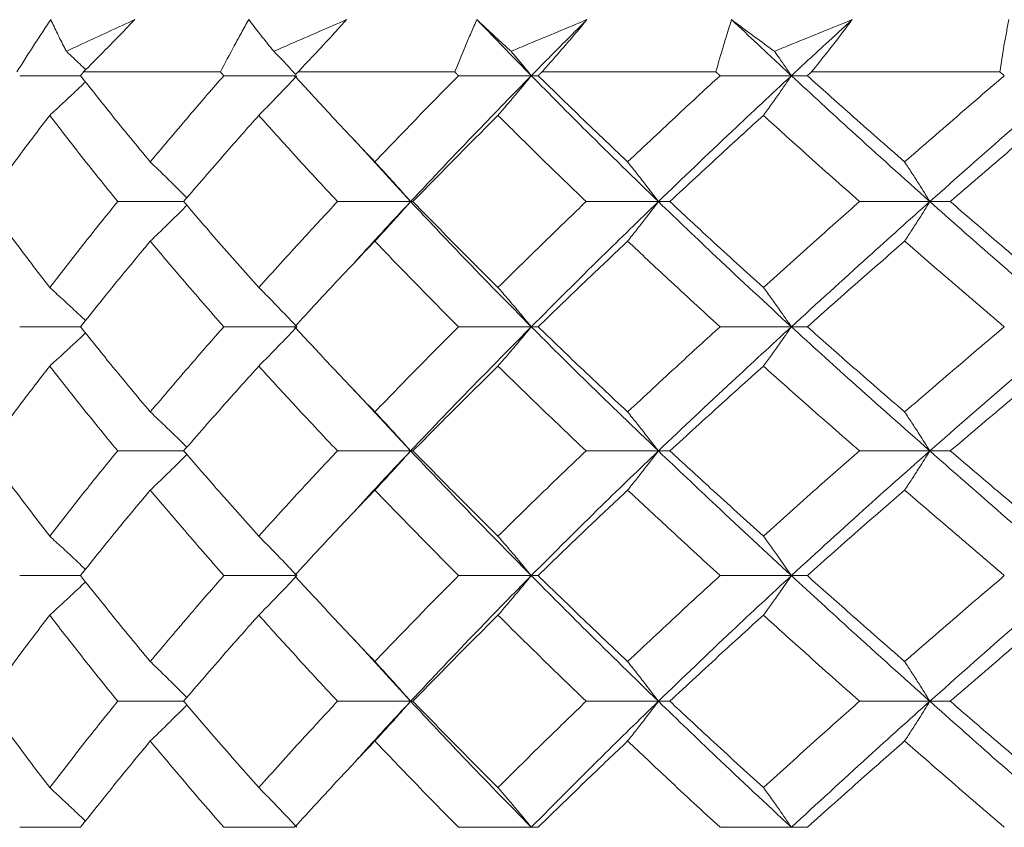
# Model space of a CAD drawing. Header units: inches. Extents: x 1 to 19.9, y 2.6 to 16.1.
# Tile 42 of 70: x 10.714 to 10.997, y 14.665 to 14.897. Entities that reach past the tile are written whole.
import ezdxf

# ---------------------------------------------------------------- set-up
doc = ezdxf.new("R2010")
doc.units = ezdxf.units.IN
doc.header["$MEASUREMENT"] = 0

msp = doc.modelspace()

# ---------------------------------------------------------------- linework, layer by layer
at = {"color": 7, "linetype": 'Continuous', "lineweight": 15}
for p, q in [((10.73227, 14.88249), (10.7716, 14.88249)), ((10.79386, 14.88249), (10.83884, 14.88249)), ((10.8639, 14.88249), (10.91382, 14.88249)), ((10.94128, 14.88249), (10.99535, 14.88249)), ((10.73141, 14.8814), (10.71395, 14.8814)), ((10.79288, 14.8814), (10.77254, 14.8814)), ((10.86082, 14.8814), (10.83991, 14.8814)), ((10.86082, 14.8814), (10.8628, 14.8814)), ((10.93549, 14.8814), (10.915, 14.8814)), ((10.93549, 14.8814), (10.94008, 14.8814)), ((10.82619, 14.84523), (10.80996, 14.86295)), ((10.76102, 14.84523), (10.74209, 14.84523)), ((10.82619, 14.84523), (10.80519, 14.84523)), ((10.82619, 14.84523), (10.82684, 14.84523)), ((10.89731, 14.84523), (10.87656, 14.84523)), ((10.89731, 14.84523), (10.90059, 14.84523)), ((10.97524, 14.84523), (10.95507, 14.84523)), ((10.97524, 14.84523), (10.9811, 14.84523)), ((10.73141, 14.80925), (10.71395, 14.80925)), ((10.79288, 14.80925), (10.77254, 14.80925)), ((10.86082, 14.80925), (10.83991, 14.80925)), ((10.86082, 14.80925), (10.8628, 14.80925)), ((10.93549, 14.80925), (10.915, 14.80925)), ((10.93549, 14.80925), (10.94008, 14.80925)), ((10.82619, 14.77359), (10.8098, 14.79121)), ((10.76102, 14.77359), (10.74209, 14.77359)), ((10.82619, 14.77359), (10.80519, 14.77359)), ((10.82619, 14.77359), (10.82684, 14.77359)), ((10.89731, 14.77359), (10.87656, 14.77359)), ((10.89731, 14.77359), (10.90059, 14.77359)), ((10.97524, 14.77359), (10.95507, 14.77359)), ((10.97524, 14.77359), (10.9811, 14.77359)), ((10.73141, 14.73776), (10.71395, 14.73776)), ((10.79288, 14.73776), (10.77254, 14.73776)), ((10.86082, 14.73776), (10.83991, 14.73776)), ((10.86082, 14.73776), (10.8628, 14.73776)), ((10.93549, 14.73776), (10.915, 14.73776)), ((10.93549, 14.73776), (10.94008, 14.73776)), ((10.82619, 14.70167), (10.80995, 14.71939)), ((10.76102, 14.70167), (10.74209, 14.70167)), ((10.82619, 14.70167), (10.80519, 14.70167)), ((10.82619, 14.70167), (10.82684, 14.70167)), ((10.89731, 14.70167), (10.87656, 14.70167)), ((10.89731, 14.70167), (10.90059, 14.70167)), ((10.97524, 14.70167), (10.95507, 14.70167)), ((10.97524, 14.70167), (10.9811, 14.70167)), ((10.73141, 14.66546), (10.71395, 14.66546)), ((10.79288, 14.66546), (10.77254, 14.66546)), ((10.86082, 14.66546), (10.83991, 14.66546)), ((10.86082, 14.66546), (10.8628, 14.66546)), ((10.93549, 14.66546), (10.915, 14.66546)), ((10.93549, 14.66546), (10.94008, 14.66546))]:
    msp.add_line(p, q, dxfattribs=at)
for points, knots in [([(10.71315, 14.88249), (10.71473, 14.88498), (10.71709, 14.88871), (10.72037, 14.89372), (10.72204, 14.89623), (10.72288, 14.89749)], [0, 0, 0, 0, 0.49985, 0.749906, 1, 1, 1, 1]), ([(10.72288, 14.89749), (10.7235, 14.89615), (10.72475, 14.89349), (10.72628, 14.89046), (10.72716, 14.88876), (10.72735, 14.8884)], [0, 0, 0, 0, 0.440572, 0.881144, 1, 1, 1, 1]), ([(10.72735, 14.8884), (10.72885, 14.8891), (10.73535, 14.89213), (10.74193, 14.89516), (10.74698, 14.89749)], [0, 0, 0, 0, 0.231715, 1, 1, 1, 1]), ([(10.74698, 14.89749), (10.74577, 14.89623), (10.74275, 14.89309), (10.73786, 14.88809), (10.73413, 14.88435), (10.73227, 14.88249)], [0, 0, 0, 0, 0.249909, 0.624893, 1, 1, 1, 1]), ([(10.7716, 14.88249), (10.7729, 14.88498), (10.77485, 14.88871), (10.77759, 14.89372), (10.779, 14.89623), (10.77971, 14.89749)], [0, 0, 0, 0, 0.49985, 0.749906, 1, 1, 1, 1]), ([(10.77971, 14.89749), (10.78074, 14.89615), (10.78279, 14.89349), (10.78522, 14.89046), (10.78662, 14.88876), (10.78691, 14.8884)], [0, 0, 0, 0, 0.440572, 0.881144, 1, 1, 1, 1]), ([(10.78691, 14.8884), (10.78851, 14.8891), (10.79544, 14.89213), (10.80242, 14.89516), (10.80778, 14.89749)], [0, 0, 0, 0, 0.231715, 1, 1, 1, 1]), ([(10.80778, 14.89749), (10.80664, 14.89623), (10.8038, 14.89309), (10.79917, 14.88809), (10.79563, 14.88435), (10.79386, 14.88249)], [0, 0, 0, 0, 0.249909, 0.624893, 1, 1, 1, 1]), ([(10.83884, 14.88249), (10.83985, 14.88498), (10.84136, 14.88871), (10.84352, 14.89372), (10.84464, 14.89623), (10.84521, 14.89749)], [0, 0, 0, 0, 0.49985, 0.749906, 1, 1, 1, 1]), ([(10.84521, 14.89749), (10.84662, 14.89615), (10.84945, 14.89349), (10.85275, 14.89046), (10.85463, 14.88876), (10.85503, 14.8884)], [0, 0, 0, 0, 0.440572, 0.881144, 1, 1, 1, 1]), ([(10.86082, 14.8814), (10.85788, 14.8844), (10.85263, 14.88976), (10.84747, 14.89513), (10.84521, 14.89749)], [0, 0, 0, 0, 0.559972, 1, 1, 1, 1]), ([(10.85503, 14.8884), (10.8567, 14.8891), (10.86394, 14.89213), (10.87121, 14.89516), (10.8768, 14.89749)], [0, 0, 0, 0, 0.231715, 1, 1, 1, 1]), ([(10.86082, 14.8814), (10.86378, 14.8844), (10.86906, 14.88976), (10.87444, 14.89513), (10.8768, 14.89749)], [0, 0, 0, 0, 0.559972, 1, 1, 1, 1]), ([(10.8768, 14.89749), (10.87575, 14.89623), (10.87313, 14.89309), (10.86884, 14.88809), (10.86555, 14.88435), (10.8639, 14.88249)], [0, 0, 0, 0, 0.249909, 0.624893, 1, 1, 1, 1]), ([(10.91382, 14.88249), (10.91451, 14.88498), (10.91556, 14.88871), (10.91711, 14.89372), (10.91793, 14.89623), (10.91834, 14.89749)], [0, 0, 0, 0, 0.49985, 0.749906, 1, 1, 1, 1]), ([(10.91834, 14.89749), (10.92011, 14.89615), (10.92367, 14.89349), (10.9278, 14.89046), (10.93013, 14.88876), (10.93063, 14.8884)], [0, 0, 0, 0, 0.440572, 0.881144, 1, 1, 1, 1]), ([(10.93549, 14.8814), (10.93227, 14.8844), (10.92651, 14.88976), (10.92084, 14.89513), (10.91834, 14.89749)], [0, 0, 0, 0, 0.559972, 1, 1, 1, 1]), ([(10.93063, 14.8884), (10.93235, 14.8891), (10.93978, 14.89213), (10.94723, 14.89516), (10.95296, 14.89749)], [0, 0, 0, 0, 0.231715, 1, 1, 1, 1]), ([(10.93549, 14.8814), (10.93873, 14.8844), (10.94452, 14.88976), (10.95038, 14.89513), (10.95296, 14.89749)], [0, 0, 0, 0, 0.559972, 1, 1, 1, 1]), ([(10.95296, 14.89749), (10.95201, 14.89623), (10.94965, 14.89309), (10.94578, 14.88809), (10.94278, 14.88435), (10.94128, 14.88249)], [0, 0, 0, 0, 0.249909, 0.624893, 1, 1, 1, 1]), ([(10.99535, 14.88249), (10.99572, 14.88498), (10.99629, 14.88871), (10.99719, 14.89372), (10.9977, 14.89623), (10.99795, 14.89749)], [0, 0, 0, 0, 0.49985, 0.749906, 1, 1, 1, 1]), ([(10.72735, 14.8884), (10.72806, 14.88773), (10.72992, 14.88599), (10.73177, 14.88421), (10.7329, 14.88312)], [0, 0, 0, 0, 0.384164, 1, 1, 1, 1]), ([(10.78691, 14.8884), (10.78756, 14.88773), (10.78966, 14.88554), (10.79175, 14.88331), (10.7932, 14.88176)], [0, 0, 0, 0, 0.305447, 1, 1, 1, 1]), ([(10.85503, 14.8884), (10.85559, 14.88773), (10.85753, 14.88542), (10.85946, 14.88307), (10.86082, 14.8814)], [0, 0, 0, 0, 0.289943, 1, 1, 1, 1]), ([(10.93063, 14.8884), (10.9311, 14.88773), (10.93273, 14.88542), (10.93435, 14.88307), (10.93549, 14.8814)], [0, 0, 0, 0, 0.289943, 1, 1, 1, 1]), ([(10.73141, 14.8814), (10.73157, 14.8816), (10.73186, 14.88196), (10.73214, 14.88233), (10.73227, 14.88249)], [0, 0, 0, 0, 0.559995, 1, 1, 1, 1]), ([(10.77254, 14.8814), (10.77236, 14.8816), (10.77205, 14.88196), (10.77173, 14.88233), (10.7716, 14.88249)], [0, 0, 0, 0, 0.559995, 1, 1, 1, 1]), ([(10.79288, 14.8814), (10.79306, 14.8816), (10.79339, 14.88196), (10.79372, 14.88233), (10.79386, 14.88249)], [0, 0, 0, 0, 0.559995, 1, 1, 1, 1]), ([(10.83991, 14.8814), (10.83971, 14.8816), (10.83935, 14.88196), (10.839, 14.88233), (10.83884, 14.88249)], [0, 0, 0, 0, 0.559995, 1, 1, 1, 1]), ([(10.8628, 14.8814), (10.863, 14.8816), (10.86337, 14.88196), (10.86374, 14.88233), (10.8639, 14.88249)], [0, 0, 0, 0, 0.559995, 1, 1, 1, 1]), ([(10.915, 14.8814), (10.91478, 14.8816), (10.91438, 14.88196), (10.91399, 14.88233), (10.91382, 14.88249)], [0, 0, 0, 0, 0.559995, 1, 1, 1, 1]), ([(10.94008, 14.8814), (10.9403, 14.8816), (10.9407, 14.88196), (10.94111, 14.88233), (10.94128, 14.88249)], [0, 0, 0, 0, 0.559995, 1, 1, 1, 1]), ([(10.99662, 14.8814), (10.99638, 14.8816), (10.99596, 14.88196), (10.99554, 14.88233), (10.99535, 14.88249)], [0, 0, 0, 0, 0.559995, 1, 1, 1, 1]), ([(10.72256, 14.86999), (10.72372, 14.87105), (10.72604, 14.87318), (10.72947, 14.87638), (10.73172, 14.87854), (10.73283, 14.87961)], [0, 0, 0, 0, 0.336048, 0.672096, 1, 1, 1, 1]), ([(10.75144, 14.85661), (10.74763, 14.86124), (10.74082, 14.8695), (10.73429, 14.87776), (10.73141, 14.8814)], [0, 0, 0, 0, 0.559794, 1, 1, 1, 1]), ([(10.75144, 14.85661), (10.75531, 14.86124), (10.76222, 14.8695), (10.76939, 14.87776), (10.77254, 14.8814)], [0, 0, 0, 0, 0.5597943, 1, 1, 1, 1]), ([(10.7826, 14.86999), (10.78365, 14.87105), (10.78574, 14.87318), (10.78939, 14.87697), (10.79197, 14.87973), (10.79354, 14.8814)], [0, 0, 0, 0, 0.2840503, 0.5681006, 1, 1, 1, 1]), ([(10.81592, 14.85661), (10.81155, 14.86124), (10.80375, 14.8695), (10.7962, 14.87776), (10.79288, 14.8814)], [0, 0, 0, 0, 0.5597943, 1, 1, 1, 1]), ([(10.81592, 14.85661), (10.82033, 14.86124), (10.82822, 14.8695), (10.83634, 14.87776), (10.83991, 14.8814)], [0, 0, 0, 0, 0.559794, 1, 1, 1, 1]), ([(10.82619, 14.84523), (10.83252, 14.85197), (10.84384, 14.86402), (10.85563, 14.87609), (10.86082, 14.8814)], [0, 0, 0, 0, 0.5596306, 1, 1, 1, 1]), ([(10.85126, 14.86999), (10.85217, 14.87105), (10.854, 14.87318), (10.85719, 14.87697), (10.85946, 14.87973), (10.86082, 14.8814)], [0, 0, 0, 0, 0.28405, 0.568101, 1, 1, 1, 1]), ([(10.89731, 14.84523), (10.89038, 14.85197), (10.878, 14.86402), (10.86607, 14.87609), (10.86082, 14.8814)], [0, 0, 0, 0, 0.559631, 1, 1, 1, 1]), ([(10.88849, 14.85661), (10.88364, 14.86124), (10.87497, 14.8695), (10.86652, 14.87776), (10.8628, 14.8814)], [0, 0, 0, 0, 0.559794, 1, 1, 1, 1]), ([(10.88849, 14.85661), (10.89338, 14.86124), (10.90213, 14.8695), (10.91106, 14.87776), (10.915, 14.8814)], [0, 0, 0, 0, 0.559794, 1, 1, 1, 1]), ([(10.89731, 14.84523), (10.90432, 14.85197), (10.91686, 14.86402), (10.9298, 14.87609), (10.93549, 14.8814)], [0, 0, 0, 0, 0.559631, 1, 1, 1, 1]), ([(10.92746, 14.86999), (10.92823, 14.87105), (10.92976, 14.87318), (10.93245, 14.87697), (10.93435, 14.87973), (10.93549, 14.8814)], [0, 0, 0, 0, 0.2840503, 0.5681006, 1, 1, 1, 1]), ([(10.97524, 14.84523), (10.96772, 14.85197), (10.95429, 14.86402), (10.94124, 14.87609), (10.93549, 14.8814)], [0, 0, 0, 0, 0.559631, 1, 1, 1, 1]), ([(10.96801, 14.85661), (10.96275, 14.86124), (10.95335, 14.8695), (10.94413, 14.87776), (10.94008, 14.8814)], [0, 0, 0, 0, 0.559794, 1, 1, 1, 1]), ([(10.96801, 14.85661), (10.97331, 14.86124), (10.98277, 14.8695), (10.99238, 14.87776), (10.99662, 14.8814)], [0, 0, 0, 0, 0.559794, 1, 1, 1, 1]), ([(10.97524, 14.84523), (10.98283, 14.85197), (10.99639, 14.86402), (11.01027, 14.87609), (11.01638, 14.8814)], [0, 0, 0, 0, 0.559631, 1, 1, 1, 1]), ([(10.70416, 14.84523), (10.70752, 14.84984), (10.71352, 14.85809), (10.7198, 14.86635), (10.72256, 14.86999)], [0, 0, 0, 0, 0.559703, 1, 1, 1, 1]), ([(10.74209, 14.84523), (10.73837, 14.84984), (10.73173, 14.85809), (10.72537, 14.86635), (10.72256, 14.86999)], [0, 0, 0, 0, 0.559703, 1, 1, 1, 1]), ([(10.76102, 14.84523), (10.76498, 14.84984), (10.77205, 14.85809), (10.77938, 14.86635), (10.7826, 14.86999)], [0, 0, 0, 0, 0.559703, 1, 1, 1, 1]), ([(10.80519, 14.84523), (10.80091, 14.84984), (10.79326, 14.85809), (10.78586, 14.86635), (10.7826, 14.86999)], [0, 0, 0, 0, 0.559703, 1, 1, 1, 1]), ([(10.82684, 14.84523), (10.83134, 14.84984), (10.83937, 14.85809), (10.84763, 14.86635), (10.85126, 14.86999)], [0, 0, 0, 0, 0.559703, 1, 1, 1, 1]), ([(10.87656, 14.84523), (10.87178, 14.84984), (10.86324, 14.85809), (10.85492, 14.86635), (10.85126, 14.86999)], [0, 0, 0, 0, 0.559703, 1, 1, 1, 1]), ([(10.90059, 14.84523), (10.90555, 14.84984), (10.91442, 14.85809), (10.92347, 14.86635), (10.92746, 14.86999)], [0, 0, 0, 0, 0.559703, 1, 1, 1, 1]), ([(10.95507, 14.84523), (10.94987, 14.84984), (10.94057, 14.85809), (10.93147, 14.86635), (10.92746, 14.86999)], [0, 0, 0, 0, 0.559703, 1, 1, 1, 1]), ([(10.9811, 14.84523), (10.98645, 14.84984), (10.99601, 14.85809), (11.00572, 14.86635), (11.00999, 14.86999)], [0, 0, 0, 0, 0.559703, 1, 1, 1, 1]), ([(10.75144, 14.85661), (10.75255, 14.85555), (10.75476, 14.85343), (10.75826, 14.84999), (10.76064, 14.84759), (10.76194, 14.84629)], [0, 0, 0, 0, 0.313206, 0.626411, 1, 1, 1, 1]), ([(10.81592, 14.85661), (10.8169, 14.85555), (10.81886, 14.85343), (10.82229, 14.84964), (10.82472, 14.84689), (10.82619, 14.84523)], [0, 0, 0, 0, 0.284297, 0.568594, 1, 1, 1, 1]), ([(10.88849, 14.85661), (10.88933, 14.85555), (10.89102, 14.85343), (10.89396, 14.84964), (10.89605, 14.84689), (10.89731, 14.84523)], [0, 0, 0, 0, 0.284297, 0.568594, 1, 1, 1, 1]), ([(10.96801, 14.85661), (10.9687, 14.85555), (10.97008, 14.85343), (10.9725, 14.84964), (10.97421, 14.84689), (10.97524, 14.84523)], [0, 0, 0, 0, 0.2842971, 0.5685943, 1, 1, 1, 1]), ([(10.72256, 14.82056), (10.71905, 14.82516), (10.71278, 14.83337), (10.7068, 14.8416), (10.70416, 14.84523)], [0, 0, 0, 0, 0.559504, 1, 1, 1, 1]), ([(10.72256, 14.82056), (10.72613, 14.82516), (10.73251, 14.83337), (10.73916, 14.8416), (10.74209, 14.84523)], [0, 0, 0, 0, 0.559504, 1, 1, 1, 1]), ([(10.75144, 14.83386), (10.75255, 14.83492), (10.75476, 14.83704), (10.75826, 14.84047), (10.76065, 14.84286), (10.76194, 14.84417)], [0, 0, 0, 0, 0.313439, 0.626878, 1, 1, 1, 1]), ([(10.7826, 14.82056), (10.7785, 14.82516), (10.77118, 14.83337), (10.76413, 14.8416), (10.76102, 14.84523)], [0, 0, 0, 0, 0.559504, 1, 1, 1, 1]), ([(10.7826, 14.82056), (10.78675, 14.82516), (10.79417, 14.83337), (10.80182, 14.8416), (10.80519, 14.84523)], [0, 0, 0, 0, 0.559504, 1, 1, 1, 1]), ([(10.80996, 14.82758), (10.81049, 14.82817), (10.81575, 14.83404), (10.82124, 14.83993), (10.82619, 14.84523)], [0, 0, 0, 0, 0.100589, 1, 1, 1, 1]), ([(10.81592, 14.83386), (10.8169, 14.83492), (10.81887, 14.83704), (10.82229, 14.84082), (10.82472, 14.84357), (10.82619, 14.84523)], [0, 0, 0, 0, 0.284475, 0.568949, 1, 1, 1, 1]), ([(10.86082, 14.80925), (10.85423, 14.81595), (10.84244, 14.82792), (10.83116, 14.83993), (10.82619, 14.84523)], [0, 0, 0, 0, 0.559203, 1, 1, 1, 1]), ([(10.85126, 14.82056), (10.84664, 14.82516), (10.83839, 14.83337), (10.83038, 14.8416), (10.82684, 14.84523)], [0, 0, 0, 0, 0.559504, 1, 1, 1, 1]), ([(10.85126, 14.82056), (10.85592, 14.82516), (10.86426, 14.83337), (10.8728, 14.8416), (10.87656, 14.84523)], [0, 0, 0, 0, 0.559504, 1, 1, 1, 1]), ([(10.86082, 14.80925), (10.86751, 14.81595), (10.87947, 14.82792), (10.89185, 14.83993), (10.89731, 14.84523)], [0, 0, 0, 0, 0.559203, 1, 1, 1, 1]), ([(10.88849, 14.83386), (10.88933, 14.83492), (10.89102, 14.83704), (10.89396, 14.84082), (10.89605, 14.84357), (10.89731, 14.84523)], [0, 0, 0, 0, 0.284475, 0.568949, 1, 1, 1, 1]), ([(10.93549, 14.80925), (10.92826, 14.81595), (10.91532, 14.82792), (10.90282, 14.83993), (10.89731, 14.84523)], [0, 0, 0, 0, 0.5592027, 1, 1, 1, 1]), ([(10.92746, 14.82056), (10.92239, 14.82516), (10.91334, 14.83337), (10.90449, 14.8416), (10.90059, 14.84523)], [0, 0, 0, 0, 0.559504, 1, 1, 1, 1]), ([(10.92746, 14.82056), (10.93256, 14.82516), (10.94168, 14.83337), (10.95097, 14.8416), (10.95507, 14.84523)], [0, 0, 0, 0, 0.559504, 1, 1, 1, 1]), ([(10.93549, 14.80925), (10.94281, 14.81595), (10.9559, 14.82792), (10.96932, 14.83993), (10.97524, 14.84523)], [0, 0, 0, 0, 0.559203, 1, 1, 1, 1]), ([(10.96801, 14.83386), (10.9687, 14.83492), (10.97009, 14.83704), (10.9725, 14.84082), (10.97421, 14.84357), (10.97524, 14.84523)], [0, 0, 0, 0, 0.284475, 0.568949, 1, 1, 1, 1]), ([(11.01638, 14.80925), (11.00861, 14.81595), (10.99473, 14.82792), (10.9812, 14.83993), (10.97524, 14.84523)], [0, 0, 0, 0, 0.559203, 1, 1, 1, 1]), ([(11.00999, 14.82056), (11.00456, 14.82516), (10.99485, 14.83337), (10.9853, 14.8416), (10.9811, 14.84523)], [0, 0, 0, 0, 0.559504, 1, 1, 1, 1]), ([(10.73141, 14.80925), (10.73508, 14.81384), (10.74163, 14.82203), (10.74844, 14.83024), (10.75144, 14.83386)], [0, 0, 0, 0, 0.559413, 1, 1, 1, 1]), ([(10.77254, 14.80925), (10.76853, 14.81384), (10.76137, 14.82203), (10.75448, 14.83024), (10.75144, 14.83386)], [0, 0, 0, 0, 0.559413, 1, 1, 1, 1]), ([(10.79288, 14.80925), (10.79711, 14.81384), (10.80468, 14.82203), (10.81248, 14.83024), (10.81592, 14.83386)], [0, 0, 0, 0, 0.559413, 1, 1, 1, 1]), ([(10.83991, 14.80925), (10.83537, 14.81384), (10.82725, 14.82203), (10.81938, 14.83024), (10.81592, 14.83386)], [0, 0, 0, 0, 0.559413, 1, 1, 1, 1]), ([(10.8628, 14.80925), (10.86754, 14.81384), (10.876, 14.82203), (10.88467, 14.83024), (10.88849, 14.83386)], [0, 0, 0, 0, 0.559413, 1, 1, 1, 1]), ([(10.915, 14.80925), (10.91, 14.81384), (10.90106, 14.82203), (10.89233, 14.83024), (10.88849, 14.83386)], [0, 0, 0, 0, 0.559413, 1, 1, 1, 1]), ([(10.94008, 14.80925), (10.94524, 14.81384), (10.95448, 14.82203), (10.96387, 14.83024), (10.96801, 14.83386)], [0, 0, 0, 0, 0.559413, 1, 1, 1, 1]), ([(10.99662, 14.80925), (10.99124, 14.81384), (10.98162, 14.82203), (10.97217, 14.83024), (10.96801, 14.83386)], [0, 0, 0, 0, 0.559413, 1, 1, 1, 1]), ([(10.72256, 14.82056), (10.72373, 14.8195), (10.72605, 14.81739), (10.72948, 14.81421), (10.73173, 14.81207), (10.73284, 14.81102)], [0, 0, 0, 0, 0.337093, 0.674187, 1, 1, 1, 1]), ([(10.7826, 14.82056), (10.78365, 14.8195), (10.78574, 14.81739), (10.78939, 14.81363), (10.79198, 14.8109), (10.79354, 14.80925)], [0, 0, 0, 0, 0.285003, 0.570006, 1, 1, 1, 1]), ([(10.85126, 14.82056), (10.85218, 14.8195), (10.85401, 14.81739), (10.8572, 14.81363), (10.85946, 14.8109), (10.86082, 14.80925)], [0, 0, 0, 0, 0.2850029, 0.5700059, 1, 1, 1, 1]), ([(10.92746, 14.82056), (10.92823, 14.8195), (10.92977, 14.81739), (10.93245, 14.81363), (10.93435, 14.8109), (10.93549, 14.80925)], [0, 0, 0, 0, 0.285003, 0.570006, 1, 1, 1, 1]), ([(10.75144, 14.7848), (10.74763, 14.78935), (10.74082, 14.79749), (10.73429, 14.80565), (10.73141, 14.80925)], [0, 0, 0, 0, 0.559215, 1, 1, 1, 1]), ([(10.75144, 14.7848), (10.75531, 14.78935), (10.76222, 14.79749), (10.76938, 14.80565), (10.77254, 14.80925)], [0, 0, 0, 0, 0.559215, 1, 1, 1, 1]), ([(10.7826, 14.79798), (10.78365, 14.79903), (10.78575, 14.80114), (10.7894, 14.80489), (10.79198, 14.80761), (10.79354, 14.80925)], [0, 0, 0, 0, 0.285309, 0.570618, 1, 1, 1, 1]), ([(10.81592, 14.7848), (10.81155, 14.78935), (10.80375, 14.79749), (10.7962, 14.80565), (10.79288, 14.80925)], [0, 0, 0, 0, 0.559215, 1, 1, 1, 1]), ([(10.81592, 14.7848), (10.82033, 14.78935), (10.82822, 14.79749), (10.83633, 14.80565), (10.83991, 14.80925)], [0, 0, 0, 0, 0.559215, 1, 1, 1, 1]), ([(10.82619, 14.77359), (10.83252, 14.78022), (10.84385, 14.79209), (10.85563, 14.804), (10.86082, 14.80925)], [0, 0, 0, 0, 0.559075, 1, 1, 1, 1]), ([(10.85126, 14.79798), (10.85218, 14.79903), (10.85401, 14.80114), (10.85721, 14.80489), (10.85946, 14.80761), (10.86082, 14.80925)], [0, 0, 0, 0, 0.285309, 0.570618, 1, 1, 1, 1]), ([(10.89731, 14.77359), (10.89038, 14.78022), (10.87799, 14.79209), (10.86607, 14.804), (10.86082, 14.80925)], [0, 0, 0, 0, 0.559075, 1, 1, 1, 1]), ([(10.88849, 14.7848), (10.88364, 14.78935), (10.87497, 14.79749), (10.86652, 14.80565), (10.8628, 14.80925)], [0, 0, 0, 0, 0.559215, 1, 1, 1, 1]), ([(10.88849, 14.7848), (10.89338, 14.78935), (10.90213, 14.79749), (10.91106, 14.80565), (10.915, 14.80925)], [0, 0, 0, 0, 0.559215, 1, 1, 1, 1]), ([(10.89731, 14.77359), (10.90432, 14.78022), (10.91687, 14.79209), (10.9298, 14.804), (10.93549, 14.80925)], [0, 0, 0, 0, 0.559075, 1, 1, 1, 1]), ([(10.92746, 14.79798), (10.92823, 14.79903), (10.92977, 14.80114), (10.93246, 14.80489), (10.93435, 14.80761), (10.93549, 14.80925)], [0, 0, 0, 0, 0.285309, 0.570618, 1, 1, 1, 1]), ([(10.97524, 14.77359), (10.96772, 14.78022), (10.95428, 14.79209), (10.94124, 14.804), (10.93549, 14.80925)], [0, 0, 0, 0, 0.559075, 1, 1, 1, 1]), ([(10.96801, 14.7848), (10.96275, 14.78935), (10.95335, 14.79749), (10.94414, 14.80565), (10.94008, 14.80925)], [0, 0, 0, 0, 0.559215, 1, 1, 1, 1]), ([(10.96801, 14.7848), (10.97331, 14.78935), (10.98277, 14.79749), (10.99238, 14.80565), (10.99662, 14.80925)], [0, 0, 0, 0, 0.559215, 1, 1, 1, 1]), ([(10.97524, 14.77359), (10.98283, 14.78022), (10.9964, 14.79209), (11.01027, 14.804), (11.01638, 14.80925)], [0, 0, 0, 0, 0.559075, 1, 1, 1, 1]), ([(10.72256, 14.79798), (10.72373, 14.79903), (10.72606, 14.80114), (10.72949, 14.8043), (10.73173, 14.80644), (10.73283, 14.80749)], [0, 0, 0, 0, 0.3375291, 0.6750582, 1, 1, 1, 1]), ([(10.70416, 14.77359), (10.70752, 14.77813), (10.71352, 14.78625), (10.7198, 14.79439), (10.72256, 14.79798)], [0, 0, 0, 0, 0.559555, 1, 1, 1, 1]), ([(10.74209, 14.77359), (10.73837, 14.77813), (10.73173, 14.78625), (10.72537, 14.79439), (10.72256, 14.79798)], [0, 0, 0, 0, 0.559555, 1, 1, 1, 1]), ([(10.76102, 14.77359), (10.76498, 14.77813), (10.77205, 14.78625), (10.77938, 14.79439), (10.7826, 14.79798)], [0, 0, 0, 0, 0.559555, 1, 1, 1, 1]), ([(10.80519, 14.77359), (10.80091, 14.77813), (10.79325, 14.78625), (10.78586, 14.79439), (10.7826, 14.79798)], [0, 0, 0, 0, 0.559555, 1, 1, 1, 1]), ([(10.82684, 14.77359), (10.83134, 14.77813), (10.83937, 14.78625), (10.84763, 14.79439), (10.85126, 14.79798)], [0, 0, 0, 0, 0.559555, 1, 1, 1, 1]), ([(10.87656, 14.77359), (10.87178, 14.77813), (10.86324, 14.78625), (10.85492, 14.79439), (10.85126, 14.79798)], [0, 0, 0, 0, 0.559555, 1, 1, 1, 1]), ([(10.90059, 14.77359), (10.90555, 14.77813), (10.91442, 14.78625), (10.92347, 14.79439), (10.92746, 14.79798)], [0, 0, 0, 0, 0.559555, 1, 1, 1, 1]), ([(10.95507, 14.77359), (10.94987, 14.77813), (10.94057, 14.78625), (10.93147, 14.79439), (10.92746, 14.79798)], [0, 0, 0, 0, 0.559555, 1, 1, 1, 1]), ([(10.9811, 14.77359), (10.98645, 14.77813), (10.99601, 14.78625), (11.00572, 14.79439), (11.00999, 14.79798)], [0, 0, 0, 0, 0.559555, 1, 1, 1, 1]), ([(10.75144, 14.7848), (10.75255, 14.78375), (10.75478, 14.78165), (10.75828, 14.77827), (10.76066, 14.77591), (10.76194, 14.77463)], [0, 0, 0, 0, 0.314918, 0.629837, 1, 1, 1, 1]), ([(10.81592, 14.7848), (10.8169, 14.78375), (10.81888, 14.78165), (10.82231, 14.77792), (10.82473, 14.77521), (10.82619, 14.77359)], [0, 0, 0, 0, 0.285861, 0.571724, 1, 1, 1, 1]), ([(10.88849, 14.7848), (10.88934, 14.78375), (10.89103, 14.78165), (10.89398, 14.77792), (10.89606, 14.77521), (10.89731, 14.77359)], [0, 0, 0, 0, 0.285861, 0.571724, 1, 1, 1, 1]), ([(10.96801, 14.7848), (10.96871, 14.78375), (10.9701, 14.78165), (10.97251, 14.77792), (10.97422, 14.77521), (10.97524, 14.77359)], [0, 0, 0, 0, 0.285861, 0.571724, 1, 1, 1, 1]), ([(10.72256, 14.74909), (10.71905, 14.75368), (10.71279, 14.76186), (10.7068, 14.77001), (10.70416, 14.77359)], [0, 0, 0, 0, 0.560736, 1, 1, 1, 1]), ([(10.72256, 14.74909), (10.72614, 14.75368), (10.73251, 14.76186), (10.73916, 14.77001), (10.74209, 14.77359)], [0, 0, 0, 0, 0.560736, 1, 1, 1, 1]), ([(10.75144, 14.76233), (10.75255, 14.76339), (10.75477, 14.7655), (10.75827, 14.76889), (10.76065, 14.77126), (10.76194, 14.77254)], [0, 0, 0, 0, 0.314579, 0.629159, 1, 1, 1, 1]), ([(10.7826, 14.74909), (10.7785, 14.75368), (10.77119, 14.76186), (10.76413, 14.77001), (10.76102, 14.77359)], [0, 0, 0, 0, 0.560736, 1, 1, 1, 1]), ([(10.7826, 14.74909), (10.78675, 14.75368), (10.79416, 14.76186), (10.80182, 14.77001), (10.80519, 14.77359)], [0, 0, 0, 0, 0.560736, 1, 1, 1, 1]), ([(10.80996, 14.75608), (10.8105, 14.75668), (10.81574, 14.76254), (10.82125, 14.76836), (10.82619, 14.77359)], [0, 0, 0, 0, 0.102959, 1, 1, 1, 1]), ([(10.81592, 14.76233), (10.8169, 14.76339), (10.81887, 14.7655), (10.8223, 14.76924), (10.82473, 14.77196), (10.82619, 14.77359)], [0, 0, 0, 0, 0.285509, 0.571018, 1, 1, 1, 1]), ([(10.86082, 14.73776), (10.85422, 14.74448), (10.84246, 14.75644), (10.83115, 14.76836), (10.82619, 14.77359)], [0, 0, 0, 0, 0.561021, 1, 1, 1, 1]), ([(10.85126, 14.74909), (10.84664, 14.75368), (10.8384, 14.76186), (10.83037, 14.77001), (10.82684, 14.77359)], [0, 0, 0, 0, 0.560736, 1, 1, 1, 1]), ([(10.85126, 14.74909), (10.85593, 14.75368), (10.86425, 14.76186), (10.8728, 14.77001), (10.87656, 14.77359)], [0, 0, 0, 0, 0.560736, 1, 1, 1, 1]), ([(10.86082, 14.73776), (10.86752, 14.74448), (10.87945, 14.75644), (10.89186, 14.76836), (10.89731, 14.77359)], [0, 0, 0, 0, 0.561021, 1, 1, 1, 1]), ([(10.88849, 14.76233), (10.88933, 14.76339), (10.89103, 14.7655), (10.89397, 14.76924), (10.89605, 14.77196), (10.89731, 14.77359)], [0, 0, 0, 0, 0.285509, 0.571018, 1, 1, 1, 1]), ([(10.93549, 14.73776), (10.92825, 14.74448), (10.91534, 14.75644), (10.90281, 14.76836), (10.89731, 14.77359)], [0, 0, 0, 0, 0.561021, 1, 1, 1, 1]), ([(10.92746, 14.74909), (10.92239, 14.75368), (10.91335, 14.76186), (10.90448, 14.77001), (10.90059, 14.77359)], [0, 0, 0, 0, 0.560736, 1, 1, 1, 1]), ([(10.92746, 14.74909), (10.93256, 14.75368), (10.94167, 14.76186), (10.95098, 14.77001), (10.95507, 14.77359)], [0, 0, 0, 0, 0.560736, 1, 1, 1, 1]), ([(10.93549, 14.73776), (10.94282, 14.74448), (10.95587, 14.75644), (10.96933, 14.76836), (10.97524, 14.77359)], [0, 0, 0, 0, 0.561021, 1, 1, 1, 1]), ([(10.96801, 14.76233), (10.96871, 14.76339), (10.97009, 14.7655), (10.97251, 14.76924), (10.97421, 14.77196), (10.97524, 14.77359)], [0, 0, 0, 0, 0.285509, 0.571018, 1, 1, 1, 1]), ([(11.01638, 14.73776), (11.00861, 14.74448), (10.99475, 14.75644), (10.98119, 14.76836), (10.97524, 14.77359)], [0, 0, 0, 0, 0.561021, 1, 1, 1, 1]), ([(11.00999, 14.74909), (11.00456, 14.75368), (10.99486, 14.76186), (10.9853, 14.77001), (10.9811, 14.77359)], [0, 0, 0, 0, 0.560736, 1, 1, 1, 1]), ([(10.73141, 14.73776), (10.73508, 14.74236), (10.74162, 14.75056), (10.74844, 14.75874), (10.75144, 14.76233)], [0, 0, 0, 0, 0.560645, 1, 1, 1, 1]), ([(10.77254, 14.73776), (10.76853, 14.74236), (10.76138, 14.75056), (10.75447, 14.75874), (10.75144, 14.76233)], [0, 0, 0, 0, 0.560645, 1, 1, 1, 1]), ([(10.79288, 14.73776), (10.79711, 14.74236), (10.80467, 14.75056), (10.81248, 14.75874), (10.81592, 14.76233)], [0, 0, 0, 0, 0.560645, 1, 1, 1, 1]), ([(10.83991, 14.73776), (10.83537, 14.74236), (10.82726, 14.75056), (10.81938, 14.75874), (10.81592, 14.76233)], [0, 0, 0, 0, 0.560645, 1, 1, 1, 1]), ([(10.8628, 14.73776), (10.86754, 14.74236), (10.87599, 14.75056), (10.88467, 14.75874), (10.88849, 14.76233)], [0, 0, 0, 0, 0.560645, 1, 1, 1, 1]), ([(10.915, 14.73776), (10.90999, 14.74236), (10.90107, 14.75056), (10.89233, 14.75874), (10.88849, 14.76233)], [0, 0, 0, 0, 0.560645, 1, 1, 1, 1]), ([(10.94008, 14.73776), (10.94525, 14.74236), (10.95447, 14.75056), (10.96388, 14.75874), (10.96801, 14.76233)], [0, 0, 0, 0, 0.560645, 1, 1, 1, 1]), ([(10.99662, 14.73776), (10.99123, 14.74236), (10.98163, 14.75056), (10.97217, 14.75874), (10.96801, 14.76233)], [0, 0, 0, 0, 0.560645, 1, 1, 1, 1]), ([(10.72256, 14.74909), (10.72373, 14.74803), (10.72605, 14.74592), (10.72948, 14.74274), (10.73173, 14.74059), (10.73284, 14.73953)], [0, 0, 0, 0, 0.33688, 0.67376, 1, 1, 1, 1]), ([(10.7826, 14.74909), (10.78365, 14.74803), (10.78574, 14.74592), (10.7894, 14.74215), (10.79198, 14.73941), (10.79354, 14.73776)], [0, 0, 0, 0, 0.284841, 0.569681, 1, 1, 1, 1]), ([(10.85126, 14.74909), (10.85218, 14.74803), (10.85401, 14.74592), (10.8572, 14.74215), (10.85946, 14.73941), (10.86082, 14.73776)], [0, 0, 0, 0, 0.284841, 0.569681, 1, 1, 1, 1]), ([(10.92746, 14.74909), (10.92823, 14.74803), (10.92977, 14.74592), (10.93245, 14.74215), (10.93435, 14.73941), (10.93549, 14.73776)], [0, 0, 0, 0, 0.284841, 0.569681, 1, 1, 1, 1]), ([(10.72256, 14.72641), (10.72373, 14.72747), (10.72605, 14.72959), (10.72947, 14.73278), (10.73173, 14.73493), (10.73283, 14.73599)], [0, 0, 0, 0, 0.336696, 0.673392, 1, 1, 1, 1]), ([(10.75144, 14.71307), (10.74763, 14.71769), (10.74083, 14.72593), (10.73429, 14.73415), (10.73141, 14.73776)], [0, 0, 0, 0, 0.560447, 1, 1, 1, 1]), ([(10.75144, 14.71307), (10.75531, 14.71769), (10.76221, 14.72593), (10.76939, 14.73415), (10.77254, 14.73776)], [0, 0, 0, 0, 0.560447, 1, 1, 1, 1]), ([(10.7826, 14.72641), (10.78365, 14.72747), (10.78574, 14.72959), (10.78939, 14.73337), (10.79198, 14.73611), (10.79354, 14.73776)], [0, 0, 0, 0, 0.284599, 0.569198, 1, 1, 1, 1]), ([(10.81592, 14.71307), (10.81155, 14.71769), (10.80376, 14.72593), (10.7962, 14.73415), (10.79288, 14.73776)], [0, 0, 0, 0, 0.560447, 1, 1, 1, 1]), ([(10.81592, 14.71307), (10.82033, 14.71769), (10.82822, 14.72593), (10.83634, 14.73415), (10.83991, 14.73776)], [0, 0, 0, 0, 0.560447, 1, 1, 1, 1]), ([(10.82619, 14.70167), (10.83252, 14.70843), (10.84383, 14.72047), (10.85563, 14.73248), (10.86082, 14.73776)], [0, 0, 0, 0, 0.560594, 1, 1, 1, 1]), ([(10.85126, 14.72641), (10.85217, 14.72747), (10.854, 14.72959), (10.8572, 14.73337), (10.85946, 14.73611), (10.86082, 14.73776)], [0, 0, 0, 0, 0.284599, 0.569198, 1, 1, 1, 1]), ([(10.89731, 14.70167), (10.89037, 14.70843), (10.87801, 14.72047), (10.86607, 14.73248), (10.86082, 14.73776)], [0, 0, 0, 0, 0.5605943, 1, 1, 1, 1]), ([(10.88849, 14.71307), (10.88363, 14.71769), (10.87498, 14.72593), (10.86652, 14.73415), (10.8628, 14.73776)], [0, 0, 0, 0, 0.560447, 1, 1, 1, 1]), ([(10.88849, 14.71307), (10.89338, 14.71769), (10.90212, 14.72593), (10.91106, 14.73415), (10.915, 14.73776)], [0, 0, 0, 0, 0.560447, 1, 1, 1, 1]), ([(10.89731, 14.70167), (10.90433, 14.70843), (10.91685, 14.72047), (10.9298, 14.73248), (10.93549, 14.73776)], [0, 0, 0, 0, 0.560594, 1, 1, 1, 1]), ([(10.92746, 14.72641), (10.92823, 14.72747), (10.92976, 14.72959), (10.93245, 14.73337), (10.93435, 14.73611), (10.93549, 14.73776)], [0, 0, 0, 0, 0.284599, 0.569198, 1, 1, 1, 1]), ([(10.97524, 14.70167), (10.96772, 14.70843), (10.9543, 14.72047), (10.94124, 14.73248), (10.93549, 14.73776)], [0, 0, 0, 0, 0.560594, 1, 1, 1, 1]), ([(10.96801, 14.71307), (10.96275, 14.71769), (10.95336, 14.72593), (10.94413, 14.73415), (10.94008, 14.73776)], [0, 0, 0, 0, 0.560447, 1, 1, 1, 1]), ([(10.96801, 14.71307), (10.97331, 14.71769), (10.98276, 14.72593), (10.99239, 14.73415), (10.99662, 14.73776)], [0, 0, 0, 0, 0.560447, 1, 1, 1, 1]), ([(10.97524, 14.70167), (10.98283, 14.70843), (10.99638, 14.72047), (11.01027, 14.73248), (11.01638, 14.73776)], [0, 0, 0, 0, 0.5605943, 1, 1, 1, 1]), ([(10.70416, 14.70167), (10.70752, 14.7063), (10.71352, 14.71455), (10.7198, 14.72279), (10.72256, 14.72641)], [0, 0, 0, 0, 0.560356, 1, 1, 1, 1]), ([(10.74209, 14.70167), (10.73837, 14.7063), (10.73173, 14.71455), (10.72536, 14.72279), (10.72256, 14.72641)], [0, 0, 0, 0, 0.560356, 1, 1, 1, 1]), ([(10.76102, 14.70167), (10.76498, 14.7063), (10.77205, 14.71455), (10.77938, 14.72279), (10.7826, 14.72641)], [0, 0, 0, 0, 0.560356, 1, 1, 1, 1]), ([(10.80519, 14.70167), (10.80091, 14.7063), (10.79326, 14.71455), (10.78586, 14.72279), (10.7826, 14.72641)], [0, 0, 0, 0, 0.560356, 1, 1, 1, 1]), ([(10.82684, 14.70167), (10.83134, 14.7063), (10.83937, 14.71455), (10.84763, 14.72279), (10.85126, 14.72641)], [0, 0, 0, 0, 0.560356, 1, 1, 1, 1]), ([(10.87656, 14.70167), (10.87178, 14.7063), (10.86324, 14.71455), (10.85492, 14.72279), (10.85126, 14.72641)], [0, 0, 0, 0, 0.560356, 1, 1, 1, 1]), ([(10.90059, 14.70167), (10.90556, 14.7063), (10.91441, 14.71455), (10.92347, 14.72279), (10.92746, 14.72641)], [0, 0, 0, 0, 0.560356, 1, 1, 1, 1]), ([(10.95507, 14.70167), (10.94986, 14.7063), (10.94058, 14.71455), (10.93146, 14.72279), (10.92746, 14.72641)], [0, 0, 0, 0, 0.560356, 1, 1, 1, 1]), ([(10.9811, 14.70167), (10.98645, 14.7063), (10.996, 14.71455), (11.00572, 14.72279), (11.00999, 14.72641)], [0, 0, 0, 0, 0.560356, 1, 1, 1, 1]), ([(10.75144, 14.71307), (10.75255, 14.71201), (10.75476, 14.70988), (10.75826, 14.70645), (10.76064, 14.70404), (10.76194, 14.70274)], [0, 0, 0, 0, 0.313104, 0.626208, 1, 1, 1, 1]), ([(10.81592, 14.71307), (10.8169, 14.71201), (10.81886, 14.70988), (10.82229, 14.70609), (10.82472, 14.70334), (10.82619, 14.70167)], [0, 0, 0, 0, 0.2842111, 0.5684222, 1, 1, 1, 1]), ([(10.88849, 14.71307), (10.88933, 14.71201), (10.89102, 14.70988), (10.89396, 14.70609), (10.89605, 14.70334), (10.89731, 14.70167)], [0, 0, 0, 0, 0.284211, 0.568422, 1, 1, 1, 1]), ([(10.96801, 14.71307), (10.9687, 14.71201), (10.97008, 14.70988), (10.9725, 14.70609), (10.97421, 14.70334), (10.97524, 14.70167)], [0, 0, 0, 0, 0.284211, 0.568422, 1, 1, 1, 1]), ([(10.72256, 14.67688), (10.71905, 14.68151), (10.71278, 14.68978), (10.7068, 14.69804), (10.70416, 14.70167)], [0, 0, 0, 0, 0.560157, 1, 1, 1, 1]), ([(10.72256, 14.67688), (10.72614, 14.68151), (10.73251, 14.68978), (10.73916, 14.69804), (10.74209, 14.70167)], [0, 0, 0, 0, 0.560157, 1, 1, 1, 1]), ([(10.7826, 14.67688), (10.7785, 14.68151), (10.77119, 14.68978), (10.76413, 14.69804), (10.76102, 14.70167)], [0, 0, 0, 0, 0.560157, 1, 1, 1, 1]), ([(10.7826, 14.67688), (10.78675, 14.68151), (10.79416, 14.68978), (10.80182, 14.69804), (10.80519, 14.70167)], [0, 0, 0, 0, 0.560157, 1, 1, 1, 1]), ([(10.80996, 14.68394), (10.8105, 14.68454), (10.81574, 14.69046), (10.82125, 14.69637), (10.82619, 14.70167)], [0, 0, 0, 0, 0.10202, 1, 1, 1, 1]), ([(10.81592, 14.69026), (10.8169, 14.69133), (10.81886, 14.69345), (10.82229, 14.69725), (10.82472, 14.70001), (10.82619, 14.70167)], [0, 0, 0, 0, 0.284098, 0.568196, 1, 1, 1, 1]), ([(10.86082, 14.66546), (10.85423, 14.67222), (10.84245, 14.6843), (10.83115, 14.69636), (10.82619, 14.70167)], [0, 0, 0, 0, 0.560166, 1, 1, 1, 1]), ([(10.85126, 14.67688), (10.84664, 14.68151), (10.83839, 14.68978), (10.83037, 14.69804), (10.82684, 14.70167)], [0, 0, 0, 0, 0.560157, 1, 1, 1, 1]), ([(10.85126, 14.67688), (10.85592, 14.68151), (10.86425, 14.68978), (10.8728, 14.69804), (10.87656, 14.70167)], [0, 0, 0, 0, 0.560157, 1, 1, 1, 1]), ([(10.86082, 14.66546), (10.86751, 14.67222), (10.87946, 14.6843), (10.89185, 14.69636), (10.89731, 14.70167)], [0, 0, 0, 0, 0.560166, 1, 1, 1, 1]), ([(10.88849, 14.69026), (10.88933, 14.69133), (10.89102, 14.69345), (10.89396, 14.69725), (10.89605, 14.70001), (10.89731, 14.70167)], [0, 0, 0, 0, 0.2840981, 0.5681962, 1, 1, 1, 1]), ([(10.93549, 14.66546), (10.92826, 14.67222), (10.91533, 14.6843), (10.90281, 14.69636), (10.89731, 14.70167)], [0, 0, 0, 0, 0.560166, 1, 1, 1, 1]), ([(10.92746, 14.67688), (10.92239, 14.68151), (10.91334, 14.68978), (10.90449, 14.69804), (10.90059, 14.70167)], [0, 0, 0, 0, 0.560157, 1, 1, 1, 1]), ([(10.92746, 14.67688), (10.93256, 14.68151), (10.94168, 14.68978), (10.95098, 14.69804), (10.95507, 14.70167)], [0, 0, 0, 0, 0.560157, 1, 1, 1, 1]), ([(10.93549, 14.66546), (10.94282, 14.67222), (10.95588, 14.6843), (10.96933, 14.69636), (10.97524, 14.70167)], [0, 0, 0, 0, 0.560166, 1, 1, 1, 1]), ([(10.96801, 14.69026), (10.9687, 14.69133), (10.97008, 14.69345), (10.9725, 14.69725), (10.97421, 14.70001), (10.97524, 14.70167)], [0, 0, 0, 0, 0.284098, 0.568196, 1, 1, 1, 1]), ([(11.01638, 14.66546), (11.00861, 14.67222), (10.99474, 14.6843), (10.9812, 14.69636), (10.97524, 14.70167)], [0, 0, 0, 0, 0.560166, 1, 1, 1, 1]), ([(11.00999, 14.67688), (11.00456, 14.68151), (10.99485, 14.68978), (10.9853, 14.69804), (10.9811, 14.70167)], [0, 0, 0, 0, 0.560157, 1, 1, 1, 1]), ([(10.75144, 14.69026), (10.75255, 14.69133), (10.75475, 14.69346), (10.75826, 14.6969), (10.76064, 14.6993), (10.76194, 14.70061)], [0, 0, 0, 0, 0.313027, 0.626054, 1, 1, 1, 1]), ([(10.73141, 14.66546), (10.73508, 14.67009), (10.74162, 14.67836), (10.74844, 14.68663), (10.75144, 14.69026)], [0, 0, 0, 0, 0.560066, 1, 1, 1, 1]), ([(10.77254, 14.66546), (10.76853, 14.67009), (10.76137, 14.67836), (10.75448, 14.68663), (10.75144, 14.69026)], [0, 0, 0, 0, 0.560066, 1, 1, 1, 1]), ([(10.79288, 14.66546), (10.79711, 14.67009), (10.80467, 14.67836), (10.81248, 14.68663), (10.81592, 14.69026)], [0, 0, 0, 0, 0.560066, 1, 1, 1, 1]), ([(10.83991, 14.66546), (10.83537, 14.67009), (10.82726, 14.67836), (10.81938, 14.68663), (10.81592, 14.69026)], [0, 0, 0, 0, 0.560066, 1, 1, 1, 1]), ([(10.8628, 14.66546), (10.86754, 14.67009), (10.876, 14.67836), (10.88467, 14.68663), (10.88849, 14.69026)], [0, 0, 0, 0, 0.560066, 1, 1, 1, 1]), ([(10.915, 14.66546), (10.90999, 14.67009), (10.90106, 14.67836), (10.89233, 14.68663), (10.88849, 14.69026)], [0, 0, 0, 0, 0.560066, 1, 1, 1, 1]), ([(10.94008, 14.66546), (10.94524, 14.67009), (10.95447, 14.67836), (10.96388, 14.68663), (10.96801, 14.69026)], [0, 0, 0, 0, 0.560066, 1, 1, 1, 1]), ([(10.99662, 14.66546), (10.99123, 14.67009), (10.98162, 14.67836), (10.97217, 14.68663), (10.96801, 14.69026)], [0, 0, 0, 0, 0.560066, 1, 1, 1, 1]), ([(10.72256, 14.67688), (10.72372, 14.67581), (10.72604, 14.67368), (10.72947, 14.67048), (10.73172, 14.66831), (10.73284, 14.66724)], [0, 0, 0, 0, 0.335891, 0.671783, 1, 1, 1, 1]), ([(10.7826, 14.67688), (10.78365, 14.67581), (10.78573, 14.67368), (10.78939, 14.66989), (10.79197, 14.66712), (10.79354, 14.66546)], [0, 0, 0, 0, 0.2839923, 0.5679846, 1, 1, 1, 1]), ([(10.85126, 14.67688), (10.85217, 14.67581), (10.854, 14.67368), (10.85719, 14.66989), (10.85946, 14.66712), (10.86082, 14.66546)], [0, 0, 0, 0, 0.283992, 0.567985, 1, 1, 1, 1]), ([(10.92746, 14.67688), (10.92822, 14.67581), (10.92976, 14.67368), (10.93244, 14.66989), (10.93435, 14.66712), (10.93549, 14.66546)], [0, 0, 0, 0, 0.283992, 0.567985, 1, 1, 1, 1])]:
    msp.add_open_spline(points, degree=3, knots=knots, dxfattribs=at)

doc.saveas('drawing.dxf')
